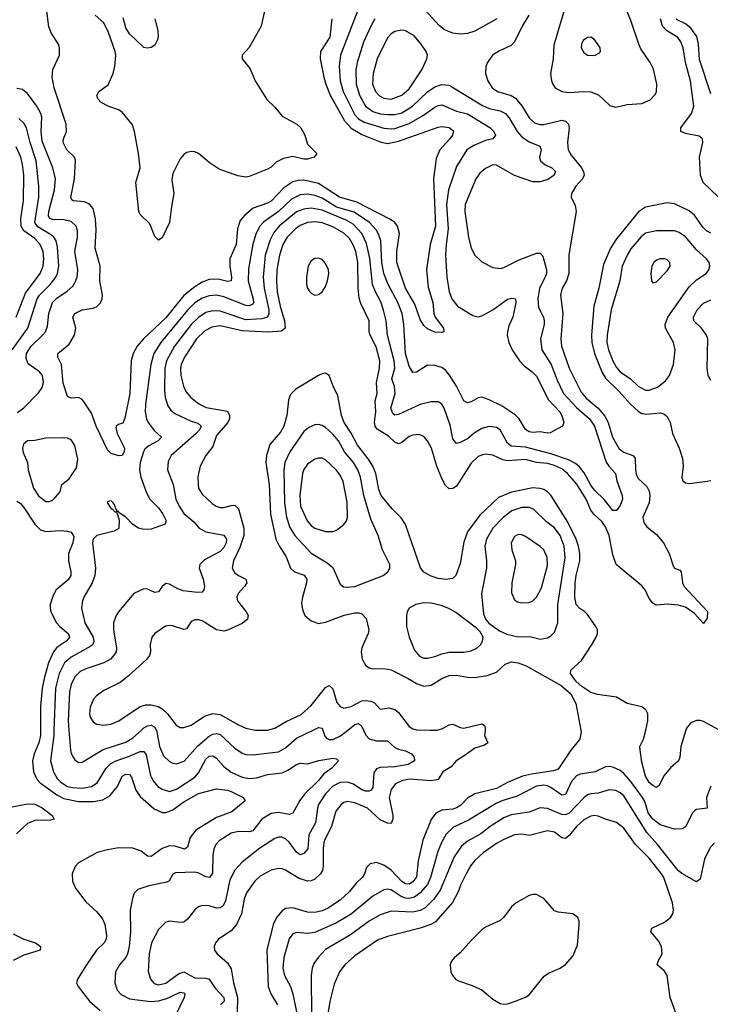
# Model space of a CAD drawing. Header units: inches. Extents: x 1649636 to 1815363, y 506543 to 641975.
# Tile 145 of 256: x 1700806 to 1704607, y 588492 to 593905. Entities that reach past the tile are written whole.
import ezdxf

# ---------------------------------------------------------------- set-up
doc = ezdxf.new("R2010")
doc.units = ezdxf.units.IN
doc.header["$MEASUREMENT"] = 0
doc.layers.add('B7508', color=7, linetype='Continuous')
doc.layers.add('B7509', color=7, linetype='Continuous')

msp = doc.modelspace()

# ---------------------------------------------------------------- linework, layer by layer
at = {"layer": 'B7508', "color": 5}
for points, elevation in [([(1700921.4, 590000), (1700921.6, 589970), (1700912.1, 589930), (1700886.8, 589870), (1700876.8, 589830), (1700881.9, 589770), (1700900.8, 589730), (1700919.5, 589710), (1701010, 589643.5), (1701050, 589623), (1701130, 589607.8), (1701212.5, 589607.5), (1701263.9, 589616.1), (1701301.8, 589638.2), (1701344.3, 589690), (1701370, 589746), (1701390, 589757.1), (1701410, 589755.9), (1701421.7, 589741.7), (1701446.2, 589670), (1701470, 589635.5), (1701546.1, 589566.1), (1701590, 589546.7), (1701610, 589546.3), (1701650, 589561.3), (1701710, 589606.2), (1701790, 589651.4), (1701890, 589676.5), (1701950, 589668.7), (1701970, 589661.6), (1702036.3, 589630), (1702047.3, 589610), (1701973.7, 589550), (1701890, 589519.9), (1701775, 589450), (1701744.7, 589410), (1701730, 589356), (1701714.2, 589345.8), (1701662.2, 589362.2), (1701630, 589362.9), (1701590, 589348.2), (1701530, 589305), (1701510, 589307), (1701474.1, 589334.1), (1701430, 589350.7), (1701350, 589351.6), (1701290, 589342.2), (1701233.6, 589326.4), (1701130.9, 589269.1), (1701111, 589249), (1701095.2, 589210), (1701098, 589170), (1701113.8, 589130), (1701170, 589056), (1701230, 589003.1), (1701261.4, 588961.4), (1701274.3, 588930), (1701284.2, 588870), (1701282.4, 588850), (1701271.8, 588830), (1701230, 588790.6), (1701174, 588710), (1701124.7, 588630), (1701119.6, 588610), (1701128.8, 588590), (1701191.2, 588510), (1701250, 588457.6)], 620), ([(1700995, 590000), (1700993.8, 589970), (1700975.7, 589830), (1700992.3, 589770), (1701013.5, 589733.5), (1701032.6, 589712.6), (1701069.2, 589690), (1701096.7, 589683.3), (1701150, 589681), (1701202, 589690), (1701232.8, 589710), (1701282.9, 589790), (1701306.3, 589813.7), (1701331.7, 589828.3), (1701406, 589854), (1701470, 589882.7), (1701490, 589882.7), (1701502.9, 589862.9), (1701525.8, 589750), (1701540.4, 589720.4), (1701567.5, 589690), (1701590, 589674.8), (1701630, 589662), (1701670, 589674.6), (1701770, 589741.2), (1701790, 589765.6), (1701830, 589839), (1701850, 589856), (1701870, 589858.8), (1701888.1, 589848.1), (1701930, 589799), (1701970, 589768.3), (1702030, 589741.5), (1702070, 589733.5), (1702110, 589736.6), (1702170, 589755.9), (1702250, 589764.1), (1702281.5, 589778.5), (1702330, 589811.2), (1702350, 589818.5), (1702390, 589815), (1702451.7, 589831.7), (1702530, 589844.7), (1702550, 589842.4), (1702561.3, 589830), (1702523.9, 589790), (1702480.5, 589759.5), (1702450, 589723.2), (1702372.9, 589647.1), (1702347.2, 589612.8), (1702310, 589542.8), (1702290, 589535.8), (1702230, 589547), (1702190, 589540.9), (1702139.1, 589510), (1702090, 589445.9), (1702070, 589440.7), (1702010, 589441.6), (1701970, 589433.7), (1701903.5, 589390), (1701886, 589370), (1701874.7, 589345.3), (1701868.4, 589310), (1701867.3, 589212.7), (1701850.3, 589190), (1701830, 589193.8), (1701793.1, 589213.1), (1701770, 589219.3), (1701664.3, 589215.7), (1701650, 589207.6), (1701628.2, 589171.8), (1701616.4, 589163.6), (1701516.6, 589143.4), (1701456.1, 589123.9), (1701437.3, 589102.7), (1701426.5, 589073.5), (1701415, 589010), (1701416.1, 588890), (1701408.8, 588810), (1701399.8, 588770), (1701390.2, 588750), (1701354.9, 588710), (1701333.6, 588670), (1701329.2, 588610), (1701342, 588570), (1701365.4, 588545.4), (1701410, 588522.7), (1701528.5, 588508.5), (1701570, 588512), (1701615.3, 588524.7), (1701690, 588558.1), (1701710, 588555), (1701714.7, 588550), (1701712.1, 588530), (1701663.2, 588430)], 640), ([(1701076.7, 590000), (1701086.1, 589890), (1701090.2, 589870.2), (1701100.8, 589850), (1701110, 589835.8), (1701130, 589821.7), (1701150, 589823.2), (1701266.1, 589893.9), (1701390, 589932.5), (1701430, 589956.8), (1701477.2, 590000)], 660), ([(1702698.9, 590000), (1702711.9, 589971.9), (1702730, 589951), (1702770, 589940.1), (1702830, 589941.2), (1702870, 589904.7), (1702890, 589895.2), (1702930, 589886.5), (1702961.6, 589870), (1702978, 589850), (1702979.3, 589830), (1702944.7, 589810), (1702870, 589797), (1702790, 589794.7), (1702770, 589786.2), (1702755.3, 589764.7), (1702750, 589684.5), (1702740.3, 589670), (1702730, 589664.6), (1702710, 589664.5), (1702690, 589672), (1702643.1, 589703.1), (1702610, 589714.3), (1702570, 589712.3), (1702530, 589692.2), (1702490, 589649.9), (1702451.2, 589590), (1702444.7, 589570), (1702434.4, 589490), (1702396.9, 589423.1), (1702392.4, 589347.6), (1702370, 589320.9), (1702350, 589314.2), (1702330, 589328.7), (1702290, 589382.9), (1702270, 589402.5), (1702248.4, 589411.6), (1702230, 589411.6), (1702210, 589403.5), (1702128, 589350), (1702030, 589273.6), (1701990.1, 589229.9), (1701963.5, 589176.5), (1701939.4, 589060.6), (1701926.9, 589033.1), (1701910, 589021.8), (1701890, 589021.4), (1701850, 589034), (1701810, 589034.8), (1701790, 589027.3), (1701770, 589012.4), (1701730, 588960.5), (1701710, 588944.5), (1701690, 588941.2), (1701630, 588948.6), (1701610, 588943.1), (1701570, 588904), (1701532.2, 588830), (1701519.8, 588770), (1701513.1, 588673.1), (1701526.7, 588630), (1701547.1, 588607.1), (1701570, 588599.2), (1701610, 588608.5), (1701679.6, 588660.4), (1701710, 588670.1), (1701770, 588638.4), (1701830, 588636.2), (1701850, 588630.2), (1701881.3, 588581.3), (1701930.1, 588530), (1701932.3, 588510), (1701911.3, 588490)], 660), ([(1701557.8, 590000), (1701558.5, 589998.5), (1701576.6, 589910), (1701598.7, 589858.7), (1701630, 589826.4), (1701650, 589817.1), (1701670, 589814.2), (1701710.7, 589829.3), (1701787.5, 589912.5), (1701850, 589966.1), (1701870, 589978.1), (1701890, 589981.5), (1701910, 589974.8), (1701990, 589900.6), (1702030, 589872.4), (1702050, 589865.1), (1702090, 589862.8), (1702230, 589880.1), (1702270, 589902.6), (1702330, 589956.1), (1702421.3, 590000)], 660), ([(1703367.5, 590000), (1703364.9, 589970), (1703383.1, 589930), (1703363.7, 589916.3), (1703310, 589900.5), (1703258.6, 589861.4), (1703208.7, 589831.3), (1703181.6, 589798.4), (1703134.7, 589770), (1703110, 589728.1), (1703070, 589721.5), (1702950, 589730.2), (1702910, 589721.6), (1702875.3, 589704.7), (1702850, 589673.1), (1702840.1, 589630), (1702859.4, 589530), (1702860.1, 589510), (1702850, 589486), (1702830, 589487.5), (1702790, 589507), (1702719.5, 589570), (1702650, 589598.9), (1702610, 589607.1), (1702590, 589601), (1702574.7, 589590), (1702546.9, 589553.1), (1702522.5, 589470), (1702482.8, 589390), (1702476.2, 589350), (1702476.5, 589250), (1702472.3, 589227.7), (1702460.8, 589210), (1702430, 589180.9), (1702410, 589170.4), (1702390, 589168.3), (1702343.5, 589183.5), (1702270, 589229.9), (1702250, 589237.2), (1702230, 589238.9), (1702190, 589229.2), (1702130, 589196.8), (1702100.2, 589170), (1702055.4, 589104.6), (1702041.8, 589070), (1702027.2, 588990), (1701998.6, 588930), (1701970, 588895.7), (1701901.1, 588850), (1701884.6, 588830), (1701876.5, 588810), (1701878.9, 588790), (1701892.9, 588770), (1701950, 588719.7), (1701970, 588686.7), (1701982.9, 588610), (1702005.9, 588530), (1702003.4, 588450)], 680), ([(1702103.7, 590000), (1702110, 589998.7), (1702163.5, 590000)], 680), ([(1703894.4, 590000), (1703896.3, 589990), (1703889.1, 589950), (1703839.6, 589890), (1703770, 589785.7), (1703744.2, 589775.8), (1703621.9, 589758.1), (1703573.8, 589746.2), (1703490, 589711), (1703430, 589678.9), (1703310, 589649.3), (1703270, 589624.7), (1703233.3, 589586.7), (1703210, 589571.4), (1703190, 589565), (1703130, 589560.2), (1703096.9, 589543.1), (1703070, 589508.3), (1703024.6, 589395.4), (1702998.2, 589281.8), (1702990, 589193.6), (1702970, 589165.4), (1702950, 589153.3), (1702930, 589154.2), (1702910, 589167.2), (1702850, 589229.4), (1702810, 589257.2), (1702770, 589271.4), (1702735, 589265), (1702715.1, 589244.9), (1702703, 589210), (1702690.2, 589190), (1702659.1, 589160.9), (1702619.4, 589110), (1702570, 589064.9), (1702500.6, 589019.4), (1702470, 589005.9), (1702430, 588996.2), (1702390, 588999.4), (1702310, 589022.9), (1702270, 589018.5), (1702250, 589006.8), (1702220.1, 588970), (1702200.9, 588930), (1702165.9, 588790), (1702173.6, 588590), (1702187.6, 588550), (1702225.1, 588490)], 720), ([(1702473.9, 590000), (1702486.4, 589966.4), (1702495.5, 589955.5), (1702510, 589947.6), (1702530, 589947.9), (1702572.4, 589967.6), (1702612.1, 590000)], 660), ([(1703064.3, 590000), (1703100.8, 589999.2), (1703103.7, 590000)], 680), ([(1704472.5, 590000), (1704444.2, 589910), (1704439.6, 589850), (1704431.8, 589830), (1704388.1, 589791.9), (1704350, 589747.6), (1704325.2, 589694.8), (1704310, 589684.7), (1704290, 589694.5), (1704270, 589711), (1704250, 589746.3), (1704230, 589823.7), (1704220.9, 589890), (1704219.3, 589910), (1704239.5, 589950), (1704251.5, 590000)], 720), ([(1704608.7, 589691.3), (1704585.4, 589630), (1704588.7, 589571.3), (1704530, 589563.1), (1704521.7, 589558.3), (1704510, 589547.3), (1704470, 589467.6), (1704450, 589456), (1704410, 589454.6), (1704330, 589478.4), (1704290, 589510.4), (1704265.3, 589545.3), (1704246.6, 589606.6), (1704233.6, 589630), (1704170, 589717.7), (1704130, 589761), (1704110, 589776.8), (1704070, 589796.2), (1704050, 589800.2), (1704030, 589797.1), (1703972.7, 589770), (1703890, 589757.2), (1703870, 589748.4), (1703842.9, 589717.1), (1703810, 589645.3), (1703790, 589641.7), (1703730, 589684.7), (1703710, 589693.7), (1703690, 589697.2), (1703650, 589692.1), (1703543.5, 589636.5), (1703459, 589610), (1703425.1, 589594.9), (1703275.2, 589504.8), (1703193.7, 589466.3), (1703152.5, 589427.5), (1703130, 589386.2), (1703107.9, 589332.1), (1703066.1, 589190), (1703049.8, 589150.2), (1703010, 589105.2), (1702978.5, 589081.5), (1702950, 589073.2), (1702930, 589075.2), (1702905.5, 589085.5), (1702850, 589121.6), (1702830, 589125), (1702810, 589121.2), (1702750, 589086.3), (1702630, 588988.2), (1702550, 588939.4), (1702430, 588886.7), (1702390, 588881.3), (1702330, 588887), (1702310, 588879.3), (1702288.7, 588851.3), (1702260.8, 588750), (1702255.3, 588690), (1702263.7, 588650), (1702296.6, 588590), (1702310.1, 588550), (1702329.7, 588450)], 740), ([(1704630, 589379.3), (1704605.8, 589354.2), (1704574.8, 589290), (1704550, 589179.5), (1704530, 589165.6), (1704450, 589210.7), (1704430, 589227.3), (1704316.9, 589370), (1704256.5, 589436.5), (1704150, 589609.8), (1704130, 589637.4), (1704110, 589655.5), (1704087.1, 589667.1), (1704050, 589672.1), (1703990, 589653.1), (1703950, 589649.9), (1703930, 589643.2), (1703910, 589627.5), (1703830, 589542.4), (1703810, 589533.5), (1703790, 589536.4), (1703710, 589567.9), (1703670, 589572.2), (1703610, 589549.2), (1703510, 589534.5), (1703470, 589517.4), (1703395.5, 589470), (1703343.2, 589430), (1703270, 589389.9), (1703237.8, 589362.2), (1703197.9, 589302.1), (1703120.1, 589119.9), (1703084.6, 589070), (1703037.6, 589022.4), (1703010, 589007), (1702970, 588998.3), (1702850, 589004), (1702790, 588984.9), (1702730, 588949.9), (1702625.9, 588874.1), (1702490, 588792.7), (1702448.2, 588750), (1702424.3, 588715.7), (1702415.3, 588690), (1702409.5, 588650), (1702411.8, 588430)], 760), ([(1700756.8, 589576.8), (1700850, 589594.2), (1700890, 589592.6), (1700930, 589572.9), (1700960.4, 589550), (1700984.6, 589530), (1700995.6, 589510), (1700975.4, 589504.6), (1700890, 589503.2), (1700850, 589485.8), (1700788.6, 589430)], 580), ([(1704419.1, 588439.1), (1704386, 588530), (1704368.6, 588650), (1704354.1, 588674.1), (1704313.6, 588710), (1704318.9, 588730), (1704341.7, 588770), (1704338, 588810), (1704320.9, 588840.9), (1704278.9, 588890), (1704284.2, 588910), (1704355.4, 588944.6), (1704387.7, 588970), (1704399.8, 588990), (1704404, 589010), (1704399.1, 589050), (1704350, 589189.7), (1704337.2, 589210), (1704270, 589296.3), (1704195.7, 589370), (1704130, 589460.3), (1704090, 589492.3), (1704030, 589509.8), (1703990, 589527.1), (1703969.9, 589529.9), (1703950, 589526.6), (1703910, 589505.5), (1703869.5, 589470), (1703830, 589421.1), (1703810, 589403.7), (1703790, 589407.2), (1703750, 589439.2), (1703710, 589446.2), (1703610, 589420.2), (1703570, 589426.8), (1703530, 589424.5), (1703470, 589398.7), (1703430, 589376.3), (1703356, 589324), (1703310, 589283.4), (1703286.9, 589253.1), (1703262.9, 589210), (1703233.8, 589150), (1703219.8, 589110), (1703188, 589052), (1703093.9, 588946.1), (1703068.6, 588931.4), (1703010, 588911.4), (1702830, 588865.7), (1702775.9, 588844.1), (1702650, 588758.6), (1702596.5, 588710), (1702566.7, 588670), (1702537.2, 588602.8), (1702512.6, 588507.4), (1702504.6, 588450)], 780), ([(1700770, 588880.2), (1700830, 588850.9), (1700894.4, 588830), (1700920.3, 588810), (1700919.5, 588790), (1700830, 588762.9), (1700770, 588732.5)], 580)]:
    msp.add_lwpolyline(points, dxfattribs=dict(at, elevation=elevation))
at = {"layer": 'B7508', "color": 5, "elevation": 820}
msp.add_lwpolyline([(1703650, 589096), (1703630, 589096), (1703610, 589089.8), (1703538.4, 589050), (1703512.5, 589027.5), (1703470, 588971.1), (1703450, 588953.1), (1703370, 588916.5), (1703350, 588902.4), (1703290, 588843.5), (1703230, 588775.6), (1703198.9, 588750), (1703182.7, 588730), (1703174.9, 588710), (1703178.5, 588670), (1703187.6, 588650), (1703204.6, 588630), (1703220.3, 588620.3), (1703296.1, 588596.1), (1703350, 588571.2), (1703410, 588520.7), (1703450, 588495.8), (1703470, 588492.3), (1703490, 588495.2), (1703530, 588508.4), (1703589.2, 588530.8), (1703610, 588544.7), (1703692.5, 588647.5), (1703716.9, 588663.1), (1703779.7, 588690), (1703810, 588711.3), (1703850, 588756), (1703876.4, 588816.4), (1703885.7, 588930), (1703884.4, 588950), (1703876.9, 588970), (1703849.8, 588989.8), (1703770, 588998.3), (1703750, 589006.6), (1703690, 589074.3)], close=True, dxfattribs=at)
at = {"layer": 'B7509', "color": 5}
for points, elevation in [([(1703800.4, 593950), (1703746.1, 593766.1), (1703741.9, 593690), (1703727.7, 593610), (1703732.1, 593570), (1703739.4, 593550), (1703753.8, 593530), (1703790, 593511.1), (1703830, 593505.2), (1703911.3, 593511.3), (1703950, 593509.5), (1703991.3, 593491.3), (1704053.7, 593433.7), (1704084.4, 593424.4), (1704110, 593429.1), (1704150, 593438.9), (1704230, 593445.1), (1704275.8, 593464.2), (1704304.4, 593495.6), (1704309.9, 593510.1), (1704312.2, 593550), (1704294, 593634), (1704276.3, 593670), (1704224.8, 593744.8), (1704212.7, 593770), (1704170, 593901.7), (1704076.5, 594130)], 720), ([(1702524.4, 593910), (1702513.6, 593810), (1702462, 593730), (1702460.4, 593690), (1702479.6, 593590), (1702490.5, 593550), (1702515.3, 593490), (1702594.6, 593350), (1702630, 593308.4), (1702690, 593274), (1702790, 593233), (1702830, 593225.5), (1702890, 593237.1), (1703110, 593315.2), (1703130, 593317.7), (1703170, 593312.3), (1703193.4, 593293.4), (1703187.3, 593270), (1703173.9, 593250), (1703118.8, 593190), (1703098, 593142), (1703084.2, 593030), (1703093.7, 592770), (1703065.8, 592670), (1703045.2, 592530), (1703054.8, 592434.8), (1703079.8, 592350), (1703084.7, 592290), (1703093.1, 592270), (1703138.4, 592210), (1703141, 592190), (1703130, 592185.1), (1703090, 592187.3), (1703050, 592205.1), (1703030, 592223.6), (1703010, 592257.6), (1702981.2, 592341.2), (1702928.9, 592430), (1702881.2, 592570), (1702881.3, 592630), (1702896.2, 592730), (1702885.7, 592770), (1702870.6, 592790), (1702846.9, 592806.9), (1702661.2, 592901.2), (1702565.8, 592930), (1702450, 593004.8), (1702370, 593022.5), (1702339.1, 593020.9), (1702310, 593013.1), (1702259.3, 592980.7), (1702190, 592906.7), (1702170, 592895.7), (1702091.3, 592868.7), (1702044.7, 592830), (1702019.4, 592800.6), (1702005.2, 592754.8), (1701997.2, 592670), (1701962.7, 592590), (1701962.7, 592550), (1701972.9, 592490), (1701970.7, 592469.3), (1701950, 592466.2), (1701897.9, 592477.9), (1701850, 592477.3), (1701810, 592461.9), (1701770, 592436.2), (1701710, 592388.5), (1701610, 592266.1), (1701487.3, 592150), (1701452.3, 592110), (1701430.1, 592070), (1701419.1, 592030), (1701411.8, 591850), (1701385.9, 591714.1), (1701373.5, 591686.5), (1701350, 591679.8), (1701337, 591670), (1701336, 591664), (1701342.6, 591630), (1701383.6, 591550), (1701381.1, 591530), (1701370, 591509.6), (1701350, 591507.8), (1701310, 591521), (1701290, 591539.8), (1701227.3, 591670), (1701202.4, 591742.4), (1701162, 591802), (1701150, 591816.4), (1701130, 591827.4), (1701090, 591825.1), (1701070, 591834), (1701046.2, 591906.2), (1701037.2, 592010), (1701016.4, 592050), (1701016.9, 592070), (1701078.9, 592121.1), (1701108.4, 592170), (1701116, 592210), (1701098.9, 592270), (1701110.5, 592289.5), (1701150, 592309.4), (1701210, 592318.9), (1701230, 592327.5), (1701251.9, 592348.1), (1701260.6, 592370), (1701262.5, 592390), (1701246.9, 592470), (1701249.3, 592550), (1701222.6, 592650), (1701226.5, 592750), (1701223.5, 592810), (1701210, 592868), (1701191.5, 592891.5), (1701163.8, 592903.8), (1701100.7, 592910), (1701094.1, 592914.1), (1701088.2, 592928.2), (1701108.1, 593030), (1701113.4, 593133.4), (1701107.7, 593150), (1701066.3, 593190), (1701045.4, 593230), (1701047.4, 593250), (1701064.1, 593290), (1701061.9, 593330), (1700996.8, 593530), (1700984.5, 593590), (1700988.7, 593631.3), (1701025, 593710), (1701026, 593750), (1701019.3, 593770), (1700981.8, 593830), (1700966.6, 593866.6), (1700948.4, 594010)], 620), ([(1702670, 593967.4), (1702571.7, 593710), (1702563.8, 593650), (1702569.3, 593570), (1702586.1, 593510), (1702650, 593382.8), (1702670, 593360.1), (1702701.2, 593341.2), (1702810, 593309.7), (1702850, 593305.1), (1702870, 593307.4), (1702950, 593334.2), (1703023.1, 593376.9), (1703090, 593424.3), (1703110, 593434.3), (1703130, 593436.4), (1703210, 593402.9), (1703270, 593386.9), (1703392.7, 593312.7), (1703415.9, 593290), (1703425.2, 593270), (1703409.3, 593250.7), (1703370, 593240.4), (1703305.5, 593214.5), (1703267, 593190), (1703210, 593097.7), (1703165.4, 592970), (1703154.2, 592890), (1703164.7, 592755.3), (1703152.3, 592670), (1703149.5, 592610), (1703156.8, 592490), (1703169.5, 592410), (1703184.2, 592370), (1703216.1, 592330), (1703299.1, 592279.1), (1703330, 592271.3), (1703350, 592277.5), (1703410.3, 592309.7), (1703490, 592368.4), (1703514.6, 592374.6), (1703534.9, 592370), (1703535.9, 592350), (1703520.2, 592270), (1703498, 592222), (1703490.1, 592190), (1703489.6, 592170), (1703498.3, 592130), (1703516.3, 592090), (1703557.1, 592030), (1703582.6, 592002.6), (1703625.8, 591970), (1703650, 591945.2), (1703715.8, 591815.8), (1703777.8, 591750), (1703788.9, 591730), (1703800.4, 591690), (1703794, 591670), (1703726, 591634), (1703710, 591631.8), (1703670, 591639.8), (1703630, 591636), (1703610, 591639.1), (1703590, 591651.8), (1703555.1, 591710), (1703532.3, 591732.3), (1703460.5, 591780.5), (1703390, 591815.9), (1703350, 591829.8), (1703330, 591826.6), (1703290, 591804.5), (1703270, 591798.7), (1703250, 591809.8), (1703210.4, 591890), (1703171.8, 591951.8), (1703150, 591977.7), (1703130, 591992.4), (1703090, 592004.4), (1703050, 592005.8), (1702990, 591967.1), (1702970, 591966.2), (1702950, 592001.3), (1702929.2, 592070), (1702919.7, 592230), (1702911.7, 592290), (1702888.1, 592350), (1702833.5, 592450), (1702810.7, 592510), (1702799.8, 592570), (1702792.8, 592690), (1702782.8, 592722.8), (1702767.3, 592750), (1702731, 592790), (1702646.8, 592846.8), (1702550, 592874.5), (1702470, 592923.4), (1702430, 592939.6), (1702390, 592946), (1702350, 592941.7), (1702301.8, 592918.2), (1702230, 592851.5), (1702148, 592792), (1702128.5, 592770), (1702107.7, 592732.3), (1702089.7, 592670.3), (1702065.3, 592534.7), (1702064.5, 592470), (1702091.1, 592368.9), (1702093.8, 592350), (1702090, 592341.5), (1702070, 592331.8), (1702050, 592334.2), (1701930, 592381), (1701890, 592390.4), (1701850, 592387.7), (1701810, 592374.5), (1701770, 592348.4), (1701730, 592308.9), (1701583, 592130), (1701544.9, 592070), (1701528.7, 592010), (1701498.6, 591790), (1701497, 591750), (1701504.5, 591710), (1701514, 591690), (1701547.3, 591647.3), (1701586.5, 591610), (1701568, 591590), (1701517.8, 591562.2), (1701495.8, 591544.2), (1701487.3, 591530), (1701470.1, 591470), (1701465.2, 591430), (1701472.4, 591390), (1701504.8, 591304.8), (1701522.5, 591270), (1701570, 591220.8), (1701592.3, 591190), (1701612.7, 591150), (1701607.3, 591132.7), (1701530, 591104.7), (1701490, 591102.6), (1701460.5, 591110), (1701429.1, 591129.1), (1701390, 591169.7), (1701353.4, 591193.4), (1701350, 591201.2), (1701341.2, 591201.2), (1701341.2, 591210), (1701335.1, 591215.1), (1701330, 591236), (1701320.7, 591250), (1701310, 591259.6), (1701300.9, 591259.1), (1701290, 591255.3), (1701290, 591247.3), (1701310, 591216.3), (1701315.5, 591215.5), (1701330, 591198.8), (1701338.8, 591198.8), (1701344.1, 591184.1), (1701353.7, 591153.7), (1701351.9, 591108.1), (1701325.8, 591094.2), (1701230.7, 591070), (1701210.3, 591049.7), (1701207.1, 591030), (1701224.3, 590890), (1701220.2, 590850), (1701205.9, 590810), (1701159.2, 590730), (1701151.3, 590710), (1701146.5, 590670), (1701165.7, 590590), (1701210.4, 590510.4), (1701213.6, 590486.4), (1701208.6, 590470), (1701198.1, 590461.9), (1701090, 590401.5), (1701052.5, 590370), (1701022.9, 590310), (1701003.9, 590230), (1700995, 590000)], 640), ([(1703607.3, 593930), (1703570.6, 593870), (1703530, 593783.5), (1703510, 593763.1), (1703445.9, 593734.1), (1703409, 593710), (1703379.7, 593670), (1703372, 593648), (1703370.2, 593610), (1703382.6, 593570), (1703406.7, 593530), (1703434.9, 593510), (1703510, 593487.9), (1703534.2, 593474.2), (1703570, 593432.5), (1703610, 593366.5), (1703638.7, 593338.7), (1703668.7, 593328.7), (1703690, 593329), (1703790, 593352.5), (1703810, 593347), (1703825.7, 593330), (1703830.6, 593310), (1703820.8, 593230), (1703824.8, 593190), (1703840.6, 593160.6), (1703898.3, 593090), (1703909.5, 593070), (1703912.6, 593050), (1703902.9, 593030), (1703867.3, 592990), (1703842.3, 592950), (1703840.3, 592930), (1703863.5, 592883.5), (1703868, 592850), (1703827.7, 592612.3), (1703827.4, 592510), (1703815.1, 592470), (1703792.1, 592430), (1703782.1, 592390), (1703794.6, 592290), (1703783.3, 592150), (1703788.6, 592110), (1703829.1, 591989.1), (1703896.7, 591856.7), (1703924.1, 591824.1), (1703990.1, 591770.1), (1704025.9, 591725.9), (1704045.1, 591690), (1704067.9, 591610), (1704105.3, 591545.3), (1704130, 591526.8), (1704179.6, 591510), (1704193.8, 591493.8), (1704195.2, 591430), (1704200.8, 591400.8), (1704210, 591383.5), (1704258.1, 591338.1), (1704270, 591314), (1704274.4, 591290), (1704269.7, 591250), (1704235.5, 591170), (1704240.8, 591140.8), (1704257.6, 591117.6), (1704310, 591074.5), (1704348.9, 591030), (1704380.4, 590970), (1704402.4, 590902.4), (1704410, 590890.3), (1704438.6, 590878.6), (1704446.7, 590870), (1704452.8, 590810), (1704462.6, 590790), (1704591.2, 590651.2), (1704590, 590615.3), (1704570, 590586), (1704520, 590640), (1704470, 590676.2), (1704430, 590686.3), (1704372.7, 590692.7), (1704310, 590686), (1704290, 590696.9), (1704270, 590723), (1704247.8, 590770), (1704230, 590792.3), (1704089.4, 590909.4), (1704070, 590962.9), (1704049.5, 591070), (1704030, 591117), (1704010, 591147.1), (1703966.6, 591186.6), (1703950, 591208.3), (1703923.6, 591270), (1703871.8, 591351.8), (1703821.5, 591410), (1703790, 591435.4), (1703750, 591454.4), (1703710, 591466.1), (1703650, 591471.5), (1703590, 591487.2), (1703490, 591479.9), (1703465.4, 591485.4), (1703410, 591511.4), (1703370, 591516.5), (1703353.7, 591513.7), (1703330, 591503.7), (1703290, 591466.6), (1703210, 591340.8), (1703190, 591328), (1703170, 591326.4), (1703150, 591344.2), (1703130, 591382.3), (1703102.4, 591450), (1703071.6, 591550), (1703050.7, 591590), (1703030, 591614.2), (1703004.1, 591624.1), (1702970, 591620.3), (1702950, 591613.5), (1702910, 591580.4), (1702890, 591572.7), (1702870, 591583.4), (1702835.9, 591615.9), (1702774, 591654), (1702763, 591670), (1702759.6, 591690), (1702766.1, 591750), (1702762.5, 591810), (1702774.4, 591850), (1702769.5, 591910), (1702785.8, 591990), (1702787.4, 592030), (1702767.6, 592107.6), (1702734.1, 592170), (1702729.3, 592190), (1702730.3, 592250.3), (1702684.3, 592344.3), (1702674, 592374), (1702669.1, 592429.1), (1702667.5, 592570), (1702655.7, 592630), (1702644, 592664), (1702621.8, 592701.8), (1702590, 592732.5), (1702530, 592767.2), (1702470, 592789.2), (1702430, 592794.2), (1702390, 592789.9), (1702350, 592774.4), (1702323.7, 592756.3), (1702278.7, 592710), (1702254.6, 592670), (1702235.2, 592610), (1702222.2, 592530), (1702218.8, 592470), (1702223.5, 592410), (1702239.3, 592330), (1702264.2, 592250), (1702267.2, 592210), (1702246.3, 592193.7), (1702173.5, 592186.5), (1702030, 592195.2), (1701910, 592222.5), (1701864.7, 592215.3), (1701825.7, 592194.3), (1701779.8, 592150), (1701712.6, 592050), (1701695.1, 592010), (1701691.2, 591990), (1701692.8, 591950), (1701707, 591890), (1701720.7, 591860.7), (1701745.8, 591830), (1701792.8, 591792.8), (1701832.7, 591772.7), (1701950, 591753.8), (1701961.6, 591730), (1701960.1, 591710), (1701951.5, 591690), (1701890, 591618.7), (1701870, 591559.1), (1701830.2, 591510), (1701798.8, 591450), (1701786.3, 591393.7), (1701787.8, 591350), (1701791.3, 591330), (1701810, 591297.4), (1701865, 591245), (1701887, 591230), (1701910, 591223), (1701930, 591223.2), (1701970, 591235.1), (1701990, 591236.3), (1702010, 591215.3), (1702040.6, 591110), (1702040.5, 591070), (1702017.2, 591002.8), (1701982.6, 590930), (1701974.8, 590890), (1701990, 590863.8), (1702010, 590848.7), (1702050.3, 590830), (1702055.4, 590815.4), (1702056.5, 590810), (1702043.8, 590790), (1702009.3, 590750), (1702001.8, 590730), (1702005.4, 590710), (1702052.6, 590650), (1702062.8, 590630), (1702059.8, 590610), (1702030, 590584.8), (1701950, 590549.1), (1701930, 590544.3), (1701890, 590551.3), (1701810, 590600.3), (1701790, 590606.4), (1701770, 590606), (1701750, 590596.3), (1701724.4, 590555.6), (1701710, 590553.3), (1701646.6, 590573.4), (1701630, 590575.6), (1701608.4, 590571.6), (1701549.3, 590530.7), (1701533.7, 590510), (1701523.6, 590470), (1701526.7, 590430), (1701521.3, 590410), (1701506, 590390), (1701403.8, 590296.2), (1701358.8, 590261.2), (1701270, 590218), (1701230, 590188.5), (1701212.6, 590170), (1701193.6, 590126.4), (1701190.2, 590090), (1701195, 590070), (1701210, 590044.2), (1701230, 590032.6), (1701267.5, 590027.5), (1701307.3, 590032.7), (1701351.6, 590050), (1701469.9, 590130.1), (1701501.5, 590138.5), (1701530, 590139.2), (1701568.7, 590128.7), (1701590, 590116.3), (1701619, 590090), (1701667, 590027), (1701690, 590013.8), (1701710, 590013.4), (1701750, 590027.5), (1701823, 590077), (1701870, 590090.1), (1701910, 590084.7), (1702010, 590028), (1702050, 590010.9), (1702103.7, 590000)], 680), ([(1702156.4, 593970), (1702134.4, 593870), (1702070, 593753.2), (1702031, 593710), (1702031, 593690), (1702075.6, 593635.6), (1702101.7, 593570), (1702166.3, 593466.3), (1702210, 593423.8), (1702250, 593374.9), (1702330.7, 593330), (1702353.4, 593310), (1702376.3, 593270), (1702390, 593221), (1702440.7, 593170), (1702427.7, 593150), (1702390, 593138.9), (1702370, 593138.6), (1702310, 593153.7), (1702258.2, 593141.8), (1702217.9, 593122.1), (1702190, 593094), (1702170, 593082.7), (1702070, 593043.4), (1702050, 593039.5), (1702006, 593046), (1701904.2, 593084.2), (1701850, 593119.3), (1701790, 593168.9), (1701770, 593178.2), (1701750, 593180.8), (1701725.5, 593174.5), (1701710, 593164), (1701690, 593139.7), (1701650, 593059.5), (1701644.6, 593024.6), (1701654.9, 592950), (1701641, 592879), (1701631, 592790), (1701590, 592705.2), (1701570, 592693.2), (1701550, 592714), (1701522.6, 592782.6), (1701470, 592835.1), (1701462, 592850), (1701445.3, 593010), (1701468.8, 593091.2), (1701460.6, 593170), (1701438.5, 593290), (1701427.5, 593327.5), (1701370, 593396.5), (1701350.3, 593410.3), (1701293, 593430), (1701254, 593450), (1701236.4, 593470), (1701231.7, 593488.3), (1701241.6, 593510), (1701292.7, 593547.3), (1701320.2, 593610), (1701330, 593647.3), (1701335.2, 593710), (1701332.8, 593730), (1701295, 593835), (1701268.7, 593888.7), (1701222, 593930)], 580), ([(1703432.7, 593910), (1703310, 593842.9), (1703270, 593829.8), (1703230, 593825), (1703190, 593831.2), (1703144.2, 593850), (1703114.2, 593874.2), (1703038.4, 593958.4)], 660), ([(1702760.1, 593910), (1702737.8, 593870), (1702698.7, 593781.3), (1702663, 593670), (1702656.3, 593630), (1702657.3, 593550), (1702675.8, 593490), (1702709.8, 593429.8), (1702750, 593399.9), (1702790, 593387.5), (1702830, 593383.4), (1702870, 593384.4), (1702910, 593393.6), (1702968.7, 593430), (1703050, 593508.8), (1703090, 593537), (1703130, 593549.5), (1703170, 593545.7), (1703353, 593433), (1703390, 593417.9), (1703450, 593404.1), (1703479, 593390), (1703501.8, 593361.8), (1703544, 593290), (1703570, 593260.5), (1703610, 593233.9), (1703668.8, 593210), (1703675.9, 593190), (1703667.1, 593150), (1703672.9, 593130), (1703695.2, 593110), (1703734.6, 593090), (1703754.7, 593070), (1703747.9, 593050), (1703713, 593027), (1703670, 593014.7), (1703630, 593013.6), (1703528.3, 593048.3), (1703430, 593105.3), (1703410, 593106.8), (1703370, 593086.8), (1703339.1, 593060.9), (1703317.1, 593030), (1703258.4, 592890), (1703256.3, 592850), (1703276.8, 592710), (1703291.2, 592650), (1703310.3, 592610), (1703350, 592573.4), (1703410, 592542.4), (1703450, 592537), (1703470, 592542), (1703555.4, 592584.6), (1703650, 592622), (1703670, 592622.6), (1703684.8, 592604.8), (1703705.2, 592530), (1703704.8, 592510), (1703698.8, 592490), (1703667, 592430), (1703657.1, 592370), (1703662.1, 592322.1), (1703687.9, 592270), (1703692.6, 592250), (1703691.9, 592230), (1703672.1, 592150), (1703679.8, 592090), (1703730.1, 592010.1), (1703763.5, 591923.5), (1703799.6, 591850), (1703870, 591774), (1703941.2, 591710), (1703969.8, 591669.8), (1704033.5, 591473.5), (1704050, 591448.3), (1704085.8, 591410), (1704093.1, 591370), (1704121.3, 591290), (1704123.1, 591270), (1704110, 591235.1), (1704090, 591207), (1704070, 591206.3), (1704025.1, 591265.1), (1703970, 591318.8), (1703950, 591346.1), (1703913.4, 591413.4), (1703887, 591447), (1703865.3, 591465.3), (1703825.6, 591485.6), (1703730, 591518.2), (1703590, 591555.6), (1703510, 591561.4), (1703490, 591577.2), (1703450, 591649.8), (1703430, 591663.2), (1703390, 591668.2), (1703350, 591658.1), (1703307.6, 591632.4), (1703270, 591600.3), (1703230, 591580.4), (1703210, 591575.8), (1703190, 591601.6), (1703175.9, 591675.9), (1703142.8, 591770), (1703130, 591792.1), (1703110, 591805.1), (1703070, 591804.8), (1703010, 591789), (1702890, 591735.3), (1702870, 591731), (1702860.3, 591740.3), (1702848.9, 591770), (1702872.3, 591850), (1702868.2, 591888.2), (1702854.6, 591930), (1702870.3, 591990), (1702867.3, 592030), (1702829.5, 592170), (1702823.4, 592250), (1702808.9, 592308.9), (1702793.3, 592353.3), (1702763.6, 592410), (1702748.3, 592450), (1702732.5, 592592.5), (1702715.2, 592675.2), (1702689.1, 592730), (1702641.1, 592781.1), (1702603.2, 592803.2), (1702470, 592858.9), (1702410, 592868.8), (1702370, 592864), (1702330, 592849.1), (1702233.6, 592770), (1702205.6, 592734.4), (1702184.4, 592695.6), (1702158, 592610), (1702146.9, 592490), (1702151.5, 592430), (1702177.9, 592310), (1702178.3, 592290), (1702169.7, 592270.3), (1702139.7, 592260.3), (1702050, 592255.7), (1701910, 592303.7), (1701870, 592305.3), (1701830, 592294.7), (1701790, 592268.9), (1701750, 592229.4), (1701658.7, 592110), (1701615, 592030), (1701605.1, 591990), (1701603.7, 591870), (1701607.4, 591827.4), (1701622, 591782), (1701638.8, 591758.8), (1701661, 591741), (1701750, 591698.7), (1701786.6, 591686.6), (1701805.4, 591670), (1701795.6, 591650), (1701778.4, 591630), (1701639.7, 591510), (1701623.4, 591476.6), (1701619.3, 591430), (1701651.6, 591350), (1701666.6, 591270), (1701684.3, 591230), (1701710, 591191.1), (1701763.9, 591143.9), (1701794.2, 591110), (1701830, 591088.8), (1701930.7, 591070.7), (1701945, 591050), (1701943.1, 591030), (1701930, 591003.4), (1701910, 590982), (1701823.8, 590936.2), (1701798.5, 590910), (1701794.7, 590890), (1701816, 590830), (1701822.6, 590790), (1701820.4, 590770), (1701810, 590758.4), (1701784.4, 590755.6), (1701705.6, 590765.6), (1701675.9, 590775.9), (1701630, 590802), (1701610, 590806.3), (1701590.2, 590789.8), (1701570, 590759.7), (1701550, 590756.8), (1701510, 590774.2), (1701490, 590776.4), (1701434, 590750), (1701350.2, 590650), (1701334.8, 590625.2), (1701322.6, 590590), (1701322, 590550), (1701339, 590450), (1701336.8, 590430), (1701327.3, 590412.7), (1701305.5, 590390), (1701270.3, 590370), (1701170, 590337.1), (1701138.5, 590321.5), (1701110, 590292.2), (1701088.9, 590250), (1701080.5, 590210), (1701072.4, 590050), (1701076.7, 590000)], 660), ([(1701550.5, 593910), (1701565.8, 593845.8), (1701568.2, 593810), (1701563.8, 593790), (1701550, 593765.2), (1701530, 593752.7), (1701510, 593748.7), (1701490, 593753.2), (1701410, 593827.3), (1701390, 593860.9), (1701376, 593916)], 560), ([(1704650, 592931.2), (1704567.6, 593010), (1704553, 593050), (1704547.3, 593150), (1704566, 593230), (1704564.4, 593250), (1704545, 593265), (1704470, 593278.8), (1704444, 593290), (1704443.7, 593310), (1704503.8, 593390), (1704515.3, 593430), (1704498.5, 593570), (1704470.3, 593670), (1704457.5, 593750), (1704443.6, 593783.6), (1704427.1, 593807.1), (1704365.4, 593845.4), (1704343.4, 593870), (1704332.4, 593910)], 680), ([(1704610, 593498), (1704546.4, 593686.4), (1704541.9, 593770), (1704532.8, 593812.8), (1704499.2, 593859.2), (1704470, 593881.7), (1704424.7, 593904.7), (1704418.1, 593910)], 660), ([(1700794.1, 591745.9), (1700829.2, 591770.8), (1700910, 591854.3), (1700930, 591883.1), (1700938, 591910), (1700932.2, 591950), (1700916.1, 591970), (1700853.4, 592013.4), (1700842.1, 592042.1), (1700844.8, 592070), (1700870, 592110.1), (1700932.7, 592170), (1700947.9, 592190), (1700959, 592221), (1700966.4, 592290), (1700986.2, 592350), (1701010, 592374.4), (1701068, 592412), (1701099.2, 592440.8), (1701114.5, 592465.5), (1701122.8, 592490), (1701125.8, 592530), (1701110.5, 592630), (1701125.4, 592710), (1701124.1, 592744.1), (1701116.5, 592770), (1701090, 592794.9), (1701050, 592804.8), (1700986.4, 592806.4), (1700971.6, 592811.6), (1700965.4, 592825.4), (1700967.7, 592850), (1700998.7, 592970), (1701003, 593030), (1700988.1, 593090), (1700930, 593236.9), (1700924.7, 593290), (1700928.7, 593368.7), (1700923.7, 593390), (1700901.7, 593430), (1700850, 593499.1), (1700821.2, 593521.2), (1700790, 593527.4)], 640), ([(1700764.5, 592090), (1700850.9, 592210), (1700903, 592370), (1700915, 592390), (1700974.9, 592450), (1701005, 592490), (1701014.5, 592510), (1701021.1, 592550), (1701015.2, 592655.2), (1701008.1, 592690), (1700995.2, 592710), (1700981.1, 592721.1), (1700905.6, 592765.6), (1700889.5, 592790), (1700911.1, 592930), (1700912, 592990), (1700896.4, 593130), (1700863.5, 593230), (1700844, 593310), (1700830, 593337.3), (1700802.3, 593362.3)], 660), ([(1700787.5, 592270), (1700837.9, 592402.1), (1700919.5, 592510), (1700935.2, 592550), (1700940.1, 592590), (1700936.2, 592630), (1700918.8, 592670), (1700890, 592701.9), (1700830, 592744.3), (1700815.3, 592770), (1700812.9, 592810), (1700826.9, 592910), (1700829, 593050), (1700822.6, 593110), (1700812.2, 593150), (1700786.3, 593206.3)], 680), ([(1704610, 592731.6), (1704585, 592745), (1704564.8, 592764.8), (1704518.7, 592830), (1704490, 592854), (1704410, 592893.7), (1704370, 592899), (1704250, 592873.7), (1704211.5, 592848.5), (1704090, 592699.8), (1704056.9, 592650), (1704019.8, 592560.2), (1703993.4, 592430), (1703965.5, 592330), (1703952.9, 592170), (1703955, 592130), (1703970.1, 592070.1), (1704010.1, 591970), (1704030, 591933.7), (1704103.2, 591863.2), (1704170, 591790.1), (1704210, 591752.9), (1704230, 591740.5), (1704255.8, 591735.8), (1704330, 591744.1), (1704350, 591739.3), (1704370, 591723.6), (1704385.3, 591690), (1704397.8, 591630), (1704435, 591550), (1704452.7, 591492.7), (1704458, 591450), (1704450.4, 591390), (1704455.5, 591370), (1704470, 591358.4), (1704490, 591355.8), (1704590, 591367.4), (1704610, 591372)], 720), ([(1704610, 591921.3), (1704594.8, 591950), (1704589.1, 591990), (1704593.2, 592150), (1704585.6, 592170), (1704557.7, 592210), (1704516.5, 592250), (1704514.1, 592270), (1704533.7, 592310), (1704570, 592347.5), (1704610, 592364.4)], 720), ([(1704251.5, 590000), (1704263.4, 590050), (1704263.5, 590090), (1704251.6, 590111.6), (1704230, 590127.8), (1704150, 590145.1), (1704090, 590180.7), (1703985.2, 590194.8), (1703950, 590205.6), (1703899.2, 590239.2), (1703867.7, 590267.7), (1703837.6, 590310), (1703838.4, 590330), (1703897.8, 590382.2), (1703953.3, 590466.7), (1703978.5, 590510), (1703985.7, 590530), (1703985.4, 590550), (1703977.4, 590570), (1703930, 590635.8), (1703916.9, 590650), (1703888.3, 590668.3), (1703868.6, 590690), (1703860.9, 590730), (1703863, 590810), (1703867.9, 590850), (1703887.9, 590930), (1703888.7, 590970), (1703881.9, 591010), (1703868, 591050), (1703822.3, 591142.3), (1703730, 591291.2), (1703710, 591310.4), (1703690, 591321.5), (1703668.6, 591328.6), (1703630, 591330.8), (1703512.8, 591307.2), (1703441.8, 591278.2), (1703338, 591182), (1703270.7, 591090), (1703250, 591033.6), (1703230, 590915.1), (1703205.7, 590850), (1703187.3, 590832.7), (1703153.3, 590826.7), (1703110, 590833.2), (1703070, 590845.8), (1703030, 590868.7), (1703012.1, 590892.1), (1702929.1, 591130), (1702905.8, 591165.8), (1702855.5, 591215.5), (1702796, 591290), (1702782.7, 591322.7), (1702765.7, 591410), (1702749, 591450), (1702725.5, 591490), (1702665.5, 591565.5), (1702630, 591632.8), (1702592.1, 591690), (1702576.7, 591730), (1702556.6, 591836.6), (1702530.9, 591890), (1702509.7, 591949.7), (1702490, 591961.6), (1702470, 591959.1), (1702450, 591949.8), (1702325.2, 591874.8), (1702296.1, 591843.9), (1702285.3, 591814.7), (1702277, 591730), (1702259.2, 591670), (1702241.6, 591638.4), (1702182.7, 591570), (1702163.7, 591510), (1702160.1, 591470), (1702179.9, 591350), (1702187.5, 591187.5), (1702216.6, 591050), (1702233.5, 591013.5), (1702272.2, 590952.2), (1702297.4, 590890), (1702318.9, 590870), (1702371.7, 590851.7), (1702386, 590830), (1702385.4, 590810), (1702362.6, 590730), (1702358, 590698), (1702361.9, 590661.9), (1702376.1, 590630), (1702410, 590600.2), (1702450, 590586.3), (1702490, 590592.3), (1702592.4, 590632.4), (1702650, 590644.2), (1702670, 590645), (1702690, 590639), (1702712.6, 590612.6), (1702727.3, 590550), (1702723.7, 590530), (1702690, 590451.5), (1702686.2, 590430), (1702691.4, 590390), (1702710, 590356.9), (1702730, 590342.6), (1702750, 590336.8), (1702810, 590339), (1702850, 590331.3), (1702944.1, 590284.1), (1702990, 590255.7), (1703030, 590241.2), (1703070, 590246.7), (1703130, 590284.1), (1703170, 590299.2), (1703210, 590301), (1703270, 590290.1), (1703310, 590288.8), (1703379.5, 590300.5), (1703430, 590318), (1703478.5, 590361.5), (1703510, 590375), (1703549.5, 590369.5), (1703592.9, 590352.9), (1703785.2, 590245.2), (1703838.3, 590198.3), (1703866.7, 590146.7), (1703894.4, 590000)], 720), ([(1700790, 591258.6), (1700810, 591247.3), (1700830, 591224.1), (1700890, 591131.6), (1700921.1, 591101.1), (1700950, 591091.9), (1701030, 591097.5), (1701070, 591093.4), (1701090, 591087.6), (1701103.6, 591063.6), (1701098.8, 591030), (1701075, 590970), (1701074.4, 590930), (1701087.5, 590870), (1701087.4, 590850), (1701074, 590826), (1701008.1, 590770), (1700990, 590738.9), (1700975.1, 590690), (1700973.9, 590670), (1700978.6, 590650), (1701009.5, 590590), (1701026.6, 590570), (1701074, 590530), (1701079.8, 590510), (1701065.5, 590490), (1701010, 590453.5), (1700992.6, 590430), (1700965.1, 590370), (1700942.6, 590290), (1700930, 590229.6), (1700920.9, 590130), (1700921.4, 590000)], 620), ([(1702163.5, 590000), (1702170, 590000.2), (1702210, 590011.1), (1702272.8, 590047.2), (1702355.2, 590084.8), (1702410, 590134), (1702490, 590233.8), (1702510, 590245.5), (1702530, 590226), (1702552.1, 590152.1), (1702570, 590130.2), (1702590, 590120.5), (1702630, 590128.6), (1702690, 590160.3), (1702710, 590163.3), (1702739, 590159), (1702758, 590150), (1702790, 590114.9), (1702838, 590122), (1702870, 590113.6), (1702890, 590096.6), (1702950, 590020.1), (1702970, 590007.3), (1702990, 590001.6), (1703064.3, 590000)], 680), ([(1702612.1, 590000), (1702650, 590030.9), (1702670, 590036.3), (1702690, 590019.1), (1702698.9, 590000)], 660), ([(1703103.7, 590000), (1703132.2, 590007.8), (1703170, 590029.3), (1703190, 590032.9), (1703230, 590014.3), (1703250, 590010.7), (1703350, 590034.9), (1703364.4, 590024.4), (1703368.4, 590010), (1703367.5, 590000)], 680), ([(1704660.9, 590000), (1704650, 590003.7), (1704570, 590046.6), (1704550, 590053), (1704530, 590053.3), (1704499.8, 590040.2), (1704475.6, 590010), (1704472.5, 590000)], 720), ([(1701477.2, 590000), (1701490, 590011.7), (1701510, 590023.4), (1701530, 590026.6), (1701550, 590015), (1701557.8, 590000)], 660), ([(1702421.3, 590000), (1702450, 590013.8), (1702470.1, 590010.1), (1702473.9, 590000)], 660)]:
    msp.add_lwpolyline(points, dxfattribs=dict(at, elevation=elevation))
for points, elevation in [([(1702910, 593847.6), (1702870, 593839.5), (1702850, 593827.1), (1702830, 593805.3), (1702773.3, 593690), (1702751.2, 593610), (1702748.1, 593550), (1702763.9, 593510), (1702786.4, 593486.4), (1702810, 593473.1), (1702850, 593468.6), (1702908.7, 593490), (1702950, 593525.5), (1703019.8, 593630), (1703047.3, 593690), (1703049.7, 593710), (1703042.6, 593730), (1703016.1, 593770), (1702976.2, 593816.2), (1702930, 593844.2)], 680), ([(1703950, 593809.4), (1703930, 593807.6), (1703907.7, 593790), (1703898, 593770), (1703895.8, 593750), (1703910, 593724.9), (1703930, 593710.7), (1703970, 593707.7), (1703997.2, 593722.8), (1704002, 593730), (1704001.2, 593750), (1703970, 593796)], 740), ([(1704410, 592744.5), (1704310, 592743.7), (1704250, 592731.3), (1704223.8, 592710), (1704170, 592645.8), (1704148.2, 592610), (1704122.2, 592550), (1704108.3, 592470), (1704061.9, 592310), (1704038.5, 592170), (1704038, 592130), (1704046.8, 592090), (1704070, 592029.2), (1704090, 591992.5), (1704110, 591969.5), (1704166.8, 591930), (1704210, 591890.2), (1704250, 591869.3), (1704270, 591867.7), (1704315.8, 591884.2), (1704359.7, 591920.3), (1704382, 591950), (1704403.5, 592010), (1704414, 592090), (1704403.5, 592130), (1704360.2, 592210), (1704358.1, 592230), (1704372.6, 592270), (1704490, 592436.5), (1704530, 592474.4), (1704583, 592510), (1704598.7, 592530), (1704604.8, 592550), (1704599.8, 592570), (1704586.3, 592590), (1704530, 592639.3), (1704470, 592711.6), (1704436, 592736)], 740), ([(1702450, 592593.5), (1702430, 592592.4), (1702410, 592578.7), (1702393.4, 592550), (1702384.4, 592490), (1702385.4, 592450), (1702390.2, 592430), (1702402.7, 592410), (1702410, 592401.2), (1702430, 592391.1), (1702450, 592395), (1702470, 592409.2), (1702490, 592438), (1702500.8, 592470), (1702507.5, 592510), (1702505, 592530), (1702490, 592565.1), (1702470, 592586)], 720), ([(1704330, 592590.9), (1704310, 592582.4), (1704296.4, 592570), (1704284.6, 592550), (1704279.5, 592510), (1704282.8, 592470), (1704290, 592458), (1704310, 592464), (1704370, 592523.7), (1704385.1, 592550), (1704383, 592570), (1704370, 592584.2), (1704357.2, 592590)], 760), ([(1702450, 591679.4), (1702430, 591678.4), (1702396.6, 591663.4), (1702370, 591641.8), (1702293.3, 591530), (1702265.8, 591470), (1702260.6, 591430), (1702263.9, 591250), (1702274.2, 591170), (1702293.3, 591113.3), (1702320.8, 591070), (1702410, 590972.8), (1702499.3, 590919.3), (1702530, 590892.9), (1702570, 590801.6), (1702588.2, 590788.2), (1702604.9, 590784.9), (1702650, 590789.2), (1702807, 590850), (1702833, 590870), (1702843.5, 590890), (1702843.1, 590910), (1702802.3, 590990), (1702778.2, 591070), (1702739.1, 591159.1), (1702699.5, 591290), (1702682.5, 591390), (1702666.6, 591430), (1702642.7, 591470), (1702593.7, 591530), (1702559.9, 591590), (1702530, 591625.7), (1702490, 591662.9), (1702470, 591674)], 740), ([(1701050, 591606.3), (1700950, 591604.8), (1700890, 591592.4), (1700850, 591589.6), (1700827.9, 591572.1), (1700821.1, 591550), (1700825.4, 591525.4), (1700850.3, 591470), (1700854, 591430), (1700883, 591330), (1700910, 591286.7), (1700950, 591256.5), (1700970, 591256), (1700990, 591266), (1701029.8, 591310), (1701038.9, 591350), (1701078.3, 591381.7), (1701118.3, 591441.7), (1701126.2, 591490), (1701110, 591565.2), (1701090, 591595.6), (1701070, 591604.2)], 640), ([(1702450, 591495.1), (1702430, 591489.8), (1702390, 591460.8), (1702370, 591432.3), (1702362, 591410), (1702347.2, 591290), (1702352.4, 591230), (1702388.3, 591150), (1702410, 591124.8), (1702430, 591110.2), (1702490, 591091.1), (1702530, 591091.3), (1702550, 591098.3), (1702590.7, 591129.3), (1702603.9, 591150), (1702609.8, 591170.2), (1702607.8, 591252.2), (1702586.7, 591366.7), (1702570, 591402), (1702550, 591428.9), (1702490, 591484.8), (1702470, 591493.8)], 760), ([(1703570, 591223.4), (1703515.4, 591204.6), (1703468.6, 591170), (1703409.4, 591110), (1703375.9, 591050), (1703366.3, 591010), (1703375.5, 590930), (1703375.3, 590890), (1703347.5, 590750), (1703359.3, 590639.3), (1703370.1, 590610.1), (1703387.2, 590587.2), (1703445.9, 590545.9), (1703486.7, 590526.7), (1703550, 590512.4), (1703614.2, 590514.2), (1703670, 590500.2), (1703710, 590507.1), (1703730, 590518.3), (1703750, 590538.4), (1703768.2, 590590), (1703768.4, 590690), (1703807.1, 590947.1), (1703801.7, 591010), (1703779.9, 591070), (1703750, 591112.2), (1703705.2, 591145.2), (1703634.2, 591214.2), (1703610, 591223.2)], 740), ([(1703550, 591074.2), (1703530, 591063.5), (1703510.2, 591030), (1703513.8, 590990), (1703534.7, 590930), (1703534.4, 590910), (1703513.7, 590810), (1703513.4, 590753.4), (1703530, 590715.5), (1703545.5, 590705.5), (1703570, 590699.5), (1703610, 590701.7), (1703630, 590710.3), (1703650, 590730.4), (1703677.9, 590782.1), (1703710, 590904), (1703709.2, 590949.2), (1703690.8, 590990), (1703670, 591009.7), (1703590, 591064.4), (1703570, 591073.3)], 760), ([(1703030, 590698.8), (1702985.5, 590690), (1702950.4, 590670), (1702938.9, 590650), (1702934, 590630), (1702935.5, 590570), (1702950.2, 590510), (1702978.9, 590438.9), (1703006.5, 590406.5), (1703030, 590395.6), (1703050, 590394.3), (1703090, 590404.2), (1703130, 590419.8), (1703170, 590428.8), (1703250, 590428), (1703290, 590435), (1703322.4, 590450), (1703344, 590470), (1703354, 590490), (1703356.4, 590510), (1703339.9, 590539.9), (1703320.8, 590560.8), (1703205.6, 590645.6), (1703167.5, 590667.5), (1703125.2, 590685.2), (1703070, 590697.7)], 740)]:
    msp.add_lwpolyline(points, close=True, dxfattribs=dict(at, elevation=elevation))

doc.saveas('drawing.dxf')
